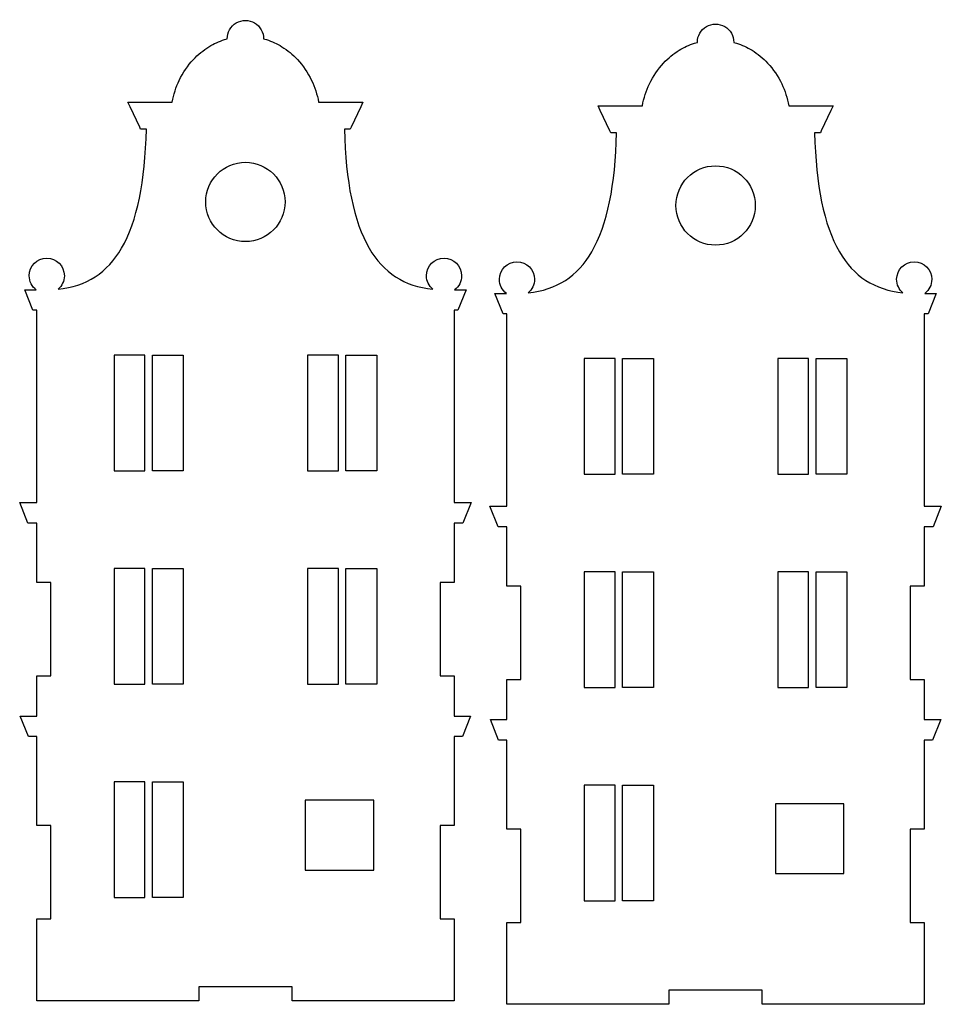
# Model space of a CAD drawing. Header units: millimetres. Extents: x -996 to 853, y -929 to 599.
# Tile 29 of 30: x 410 to 607, y 196 to 407. Entities that reach past the tile are written whole.
import ezdxf

# ---------------------------------------------------------------- set-up
doc = ezdxf.new("R2010")
doc.units = ezdxf.units.MM
doc.header["$MEASUREMENT"] = 0
doc.layers.add('Layer 1', color=7, linetype='Continuous')

msp = doc.modelspace()

# ---------------------------------------------------------------- linework, layer by layer
at = {"layer": 'Layer 1', "lineweight": 25}
for points, knots in [([(453.9839, 403.1296), (453.7839, 403.0796), (453.5839, 403.0196), (453.3839, 402.9696), (453.3839, 402.9696), (452.2239, 402.5896), (451.1139, 402.0796), (450.0739, 401.4396), (450.0739, 401.4396), (448.8539, 400.6896), (447.7239, 399.7596), (446.7339, 398.6996), (446.7339, 398.6996), (445.5139, 397.3996), (444.4839, 395.8896), (443.6939, 394.2296), (443.6939, 394.2296), (443.0039, 392.7796), (442.4939, 391.2096), (442.1939, 389.5596), (442.1939, 389.5596), (442.1939, 389.5596), (438.2939, 389.5696), (438.2939, 389.5696), (438.2939, 389.5696), (438.2939, 389.5696), (433.7939, 389.5696), (433.7939, 389.5696), (433.7939, 389.5696), (433.7939, 389.5696), (432.6839, 389.5696), (432.6839, 389.5696), (432.6839, 389.5696), (432.6839, 389.5696), (433.1539, 388.5696), (433.1539, 388.5696), (433.1539, 388.5696), (433.1539, 388.5696), (435.2239, 384.1796), (435.2239, 384.1796), (435.2239, 384.1796), (435.2239, 384.1796), (435.4139, 383.7696), (435.4139, 383.7696), (435.4139, 383.7696), (435.4139, 383.7696), (436.6539, 383.7696), (436.6539, 383.7696), (436.6539, 383.7696), (436.4039, 372.5196), (434.6839, 364.0096), (431.3539, 358.2596), (431.3539, 358.2596), (428.3039, 353.0196), (423.8139, 350.0996), (417.7439, 349.4696), (417.7439, 349.4696), (418.5639, 350.1696), (419.0839, 351.1996), (419.0839, 352.3596), (419.0839, 352.3596), (419.0839, 354.4396), (417.4039, 356.1296), (415.3239, 356.1296), (415.3239, 356.1296), (413.2439, 356.1296), (411.5539, 354.4396), (411.5539, 352.3596), (411.5539, 352.3596), (411.5539, 351.1296), (412.1439, 350.0396), (413.0539, 349.3496), (413.0539, 349.3496), (413.0539, 349.3496), (410.5839, 349.3496), (410.5839, 349.3496), (410.5839, 349.3496), (410.5839, 349.3496), (412.3439, 344.9696), (412.3439, 344.9696), (412.3439, 344.9696), (412.3439, 344.9696), (413.1539, 344.9696), (413.1539, 344.9696), (413.1539, 344.9696), (413.1539, 344.9696), (413.1539, 303.7296), (413.1539, 303.7296), (413.1539, 303.7296), (413.1539, 303.7296), (409.5139, 303.7296), (409.5139, 303.7296), (409.5139, 303.7296), (409.5139, 303.7296), (411.2839, 299.3296), (411.2839, 299.3296), (411.2839, 299.3296), (411.2839, 299.3296), (413.1539, 299.3296), (413.1539, 299.3296), (413.1539, 299.3296), (413.1539, 299.3296), (413.1539, 286.5896), (413.1539, 286.5896), (413.1539, 286.5896), (413.1539, 286.5896), (416.1539, 286.5896), (416.1539, 286.5896), (416.1539, 286.5896), (416.1539, 286.5896), (416.1539, 266.5896), (416.1539, 266.5896), (416.1539, 266.5896), (416.1539, 266.5896), (413.1539, 266.5896), (413.1539, 266.5896), (413.1539, 266.5896), (413.1539, 266.5896), (413.1539, 257.9996), (413.1539, 257.9996), (413.1539, 257.9996), (413.1539, 257.9996), (409.6239, 257.9996), (409.6239, 257.9996), (409.6239, 257.9996), (409.6239, 257.9996), (411.3939, 253.6096), (411.3939, 253.6096), (411.3939, 253.6096), (411.3939, 253.6096), (413.1539, 253.6096), (413.1539, 253.6096), (413.1539, 253.6096), (413.1539, 253.6096), (413.1539, 234.5096), (413.1539, 234.5096), (413.1539, 234.5096), (413.1539, 234.5096), (416.1539, 234.5096), (416.1539, 234.5096), (416.1539, 234.5096), (416.1539, 234.5096), (416.1539, 214.5096), (416.1539, 214.5096), (416.1539, 214.5096), (416.1539, 214.5096), (413.1539, 214.5096), (413.1539, 214.5096), (413.1539, 214.5096), (413.1539, 214.5096), (413.1539, 196.9696), (413.1539, 196.9696), (413.1539, 196.9696), (413.1539, 196.9696), (447.8839, 196.9696), (447.8839, 196.9696), (447.8839, 196.9696), (447.8839, 196.9696), (447.8839, 199.9696), (447.8839, 199.9696), (447.8839, 199.9696), (447.8839, 199.9696), (467.8839, 199.9696), (467.8839, 199.9696), (467.8839, 199.9696), (467.8839, 199.9696), (467.8839, 196.9696), (467.8839, 196.9696), (467.8839, 196.9696), (467.8839, 196.9696), (502.6139, 196.9696), (502.6139, 196.9696), (502.6139, 196.9696), (502.6139, 196.9696), (502.6139, 214.5096), (502.6139, 214.5096), (502.6139, 214.5096), (502.6139, 214.5096), (499.6139, 214.5096), (499.6139, 214.5096), (499.6139, 214.5096), (499.6139, 214.5096), (499.6139, 234.5096), (499.6139, 234.5096), (499.6139, 234.5096), (499.6139, 234.5096), (502.6139, 234.5096), (502.6139, 234.5096), (502.6139, 234.5096), (502.6139, 234.5096), (502.6139, 253.6096), (502.6139, 253.6096), (502.6139, 253.6096), (502.6139, 253.6096), (504.3739, 253.6096), (504.3739, 253.6096), (504.3739, 253.6096), (504.3739, 253.6096), (506.1439, 257.9996), (506.1439, 257.9996), (506.1439, 257.9996), (506.1439, 257.9996), (502.6139, 257.9996), (502.6139, 257.9996), (502.6139, 257.9996), (502.6139, 257.9996), (502.6139, 266.5896), (502.6139, 266.5896), (502.6139, 266.5896), (502.6139, 266.5896), (499.6139, 266.5896), (499.6139, 266.5896), (499.6139, 266.5896), (499.6139, 266.5896), (499.6139, 286.5896), (499.6139, 286.5896), (499.6139, 286.5896), (499.6139, 286.5896), (502.6139, 286.5896), (502.6139, 286.5896), (502.6139, 286.5896), (502.6139, 286.5896), (502.6139, 299.3296), (502.6139, 299.3296), (502.6139, 299.3296), (502.6139, 299.3296), (504.4839, 299.3296), (504.4839, 299.3296), (504.4839, 299.3296), (504.4839, 299.3296), (506.2539, 303.7296), (506.2539, 303.7296), (506.2539, 303.7296), (506.2539, 303.7296), (502.6139, 303.7296), (502.6139, 303.7296), (502.6139, 303.7296), (502.6139, 303.7296), (502.6139, 344.9696), (502.6139, 344.9696), (502.6139, 344.9696), (502.6139, 344.9696), (503.4139, 344.9696), (503.4139, 344.9696), (503.4139, 344.9696), (503.4139, 344.9696), (505.1839, 349.3496), (505.1839, 349.3496), (505.1839, 349.3496), (505.1839, 349.3496), (502.7139, 349.3496), (502.7139, 349.3496), (502.7139, 349.3496), (503.6239, 350.0396), (504.2139, 351.1296), (504.2139, 352.3596), (504.2139, 352.3596), (504.2139, 354.4396), (502.5239, 356.1296), (500.4439, 356.1296), (500.4439, 356.1296), (498.3639, 356.1296), (496.6739, 354.4396), (496.6739, 352.3596), (496.6739, 352.3596), (496.6739, 351.1996), (497.1939, 350.1696), (498.0239, 349.4696), (498.0239, 349.4696), (491.9439, 350.0996), (487.4539, 353.0196), (484.4139, 358.2596), (484.4139, 358.2596), (481.0739, 364.0096), (479.3639, 372.5196), (479.1039, 383.7696), (479.1039, 383.7696), (479.1039, 383.7696), (480.3539, 383.7696), (480.3539, 383.7696), (480.3539, 383.7696), (480.3539, 383.7696), (480.5439, 384.1796), (480.5439, 384.1796), (480.5439, 384.1796), (480.5439, 384.1796), (482.6039, 388.5696), (482.6039, 388.5696), (482.6039, 388.5696), (482.6039, 388.5696), (483.0739, 389.5696), (483.0739, 389.5696), (483.0739, 389.5696), (483.0739, 389.5696), (473.5639, 389.5596), (473.5639, 389.5596), (473.5639, 389.5596), (473.2639, 391.2096), (472.7539, 392.7796), (472.0639, 394.2296), (472.0639, 394.2296), (471.2739, 395.8896), (470.2539, 397.3996), (469.0339, 398.6996), (469.0339, 398.6996), (468.0339, 399.7596), (466.9139, 400.6896), (465.6939, 401.4396), (465.6939, 401.4396), (464.6539, 402.0796), (463.5439, 402.5896), (462.3739, 402.9696), (462.3739, 402.9696), (462.1739, 403.0196), (461.9839, 403.0796), (461.7839, 403.1296), (461.7839, 403.1296), (461.7939, 404.5296), (461.0539, 405.8296), (459.8439, 406.5396), (459.8439, 406.5396), (458.6339, 407.2396), (457.1339, 407.2396), (455.9239, 406.5396), (455.9239, 406.5396), (454.7039, 405.8296), (453.9639, 404.5296), (453.9839, 403.1296), (453.9839, 403.1296), (453.9839, 403.1296), (453.9839, 403.1296), (453.9839, 403.1296)], [0, 0, 0, 0, 0.01190476, 0.01190476, 0.01190476, 0.01190476, 0.02380952, 0.02380952, 0.02380952, 0.02380952, 0.03571429, 0.03571429, 0.03571429, 0.03571429, 0.04761905, 0.04761905, 0.04761905, 0.04761905, 0.05952381, 0.05952381, 0.05952381, 0.05952381, 0.07142857, 0.07142857, 0.07142857, 0.07142857, 0.08333333, 0.08333333, 0.08333333, 0.08333333, 0.0952381, 0.0952381, 0.0952381, 0.0952381, 0.10714286, 0.10714286, 0.10714286, 0.10714286, 0.11904762, 0.11904762, 0.11904762, 0.11904762, 0.13095238, 0.13095238, 0.13095238, 0.13095238, 0.14285714, 0.14285714, 0.14285714, 0.14285714, 0.1547619, 0.1547619, 0.1547619, 0.1547619, 0.16666667, 0.16666667, 0.16666667, 0.16666667, 0.17857143, 0.17857143, 0.17857143, 0.17857143, 0.19047619, 0.19047619, 0.19047619, 0.19047619, 0.20238095, 0.20238095, 0.20238095, 0.20238095, 0.21428571, 0.21428571, 0.21428571, 0.21428571, 0.22619048, 0.22619048, 0.22619048, 0.22619048, 0.23809524, 0.23809524, 0.23809524, 0.23809524, 0.25, 0.25, 0.25, 0.25, 0.26190476, 0.26190476, 0.26190476, 0.26190476, 0.27380952, 0.27380952, 0.27380952, 0.27380952, 0.28571429, 0.28571429, 0.28571429, 0.28571429, 0.29761905, 0.29761905, 0.29761905, 0.29761905, 0.30952381, 0.30952381, 0.30952381, 0.30952381, 0.32142857, 0.32142857, 0.32142857, 0.32142857, 0.33333333, 0.33333333, 0.33333333, 0.33333333, 0.3452381, 0.3452381, 0.3452381, 0.3452381, 0.35714286, 0.35714286, 0.35714286, 0.35714286, 0.36904762, 0.36904762, 0.36904762, 0.36904762, 0.38095238, 0.38095238, 0.38095238, 0.38095238, 0.39285714, 0.39285714, 0.39285714, 0.39285714, 0.4047619, 0.4047619, 0.4047619, 0.4047619, 0.41666667, 0.41666667, 0.41666667, 0.41666667, 0.42857143, 0.42857143, 0.42857143, 0.42857143, 0.44047619, 0.44047619, 0.44047619, 0.44047619, 0.45238095, 0.45238095, 0.45238095, 0.45238095, 0.46428571, 0.46428571, 0.46428571, 0.46428571, 0.47619048, 0.47619048, 0.47619048, 0.47619048, 0.48809524, 0.48809524, 0.48809524, 0.48809524, 0.5, 0.5, 0.5, 0.5, 0.51190476, 0.51190476, 0.51190476, 0.51190476, 0.52380952, 0.52380952, 0.52380952, 0.52380952, 0.53571429, 0.53571429, 0.53571429, 0.53571429, 0.54761905, 0.54761905, 0.54761905, 0.54761905, 0.55952381, 0.55952381, 0.55952381, 0.55952381, 0.57142857, 0.57142857, 0.57142857, 0.57142857, 0.58333333, 0.58333333, 0.58333333, 0.58333333, 0.5952381, 0.5952381, 0.5952381, 0.5952381, 0.60714286, 0.60714286, 0.60714286, 0.60714286, 0.61904762, 0.61904762, 0.61904762, 0.61904762, 0.63095238, 0.63095238, 0.63095238, 0.63095238, 0.64285714, 0.64285714, 0.64285714, 0.64285714, 0.6547619, 0.6547619, 0.6547619, 0.6547619, 0.66666667, 0.66666667, 0.66666667, 0.66666667, 0.67857143, 0.67857143, 0.67857143, 0.67857143, 0.69047619, 0.69047619, 0.69047619, 0.69047619, 0.70238095, 0.70238095, 0.70238095, 0.70238095, 0.71428571, 0.71428571, 0.71428571, 0.71428571, 0.72619048, 0.72619048, 0.72619048, 0.72619048, 0.73809524, 0.73809524, 0.73809524, 0.73809524, 0.75, 0.75, 0.75, 0.75, 0.76190476, 0.76190476, 0.76190476, 0.76190476, 0.77380952, 0.77380952, 0.77380952, 0.77380952, 0.78571429, 0.78571429, 0.78571429, 0.78571429, 0.79761905, 0.79761905, 0.79761905, 0.79761905, 0.80952381, 0.80952381, 0.80952381, 0.80952381, 0.82142857, 0.82142857, 0.82142857, 0.82142857, 0.83333333, 0.83333333, 0.83333333, 0.83333333, 0.8452381, 0.8452381, 0.8452381, 0.8452381, 0.85714286, 0.85714286, 0.85714286, 0.85714286, 0.86904762, 0.86904762, 0.86904762, 0.86904762, 0.88095238, 0.88095238, 0.88095238, 0.88095238, 0.89285714, 0.89285714, 0.89285714, 0.89285714, 0.9047619, 0.9047619, 0.9047619, 0.9047619, 0.91666667, 0.91666667, 0.91666667, 0.91666667, 0.92857143, 0.92857143, 0.92857143, 0.92857143, 0.94047619, 0.94047619, 0.94047619, 0.94047619, 0.95238095, 0.95238095, 0.95238095, 0.95238095, 0.96428571, 0.96428571, 0.96428571, 0.96428571, 0.97619048, 0.97619048, 0.97619048, 0.97619048, 1, 1, 1, 1]), ([(554.7339, 402.3696), (554.5339, 402.3196), (554.3339, 402.2596), (554.1439, 402.2096), (554.1439, 402.2096), (552.9739, 401.8296), (551.8639, 401.3196), (550.8239, 400.6796), (550.8239, 400.6796), (549.6039, 399.9196), (548.4839, 398.9996), (547.4839, 397.9296), (547.4839, 397.9296), (546.2639, 396.6296), (545.2439, 395.1296), (544.4539, 393.4596), (544.4539, 393.4596), (543.7639, 392.0196), (543.2539, 390.4496), (542.9539, 388.7996), (542.9539, 388.7996), (542.9539, 388.7996), (539.0439, 388.7996), (539.0439, 388.7996), (539.0439, 388.7996), (539.0439, 388.7996), (534.5439, 388.7996), (534.5439, 388.7996), (534.5439, 388.7996), (534.5439, 388.7996), (533.4439, 388.7996), (533.4439, 388.7996), (533.4439, 388.7996), (533.4439, 388.7996), (533.9139, 387.7996), (533.9139, 387.7996), (533.9139, 387.7996), (533.9139, 387.7996), (535.9739, 383.4196), (535.9739, 383.4196), (535.9739, 383.4196), (535.9739, 383.4196), (536.1639, 383.0096), (536.1639, 383.0096), (536.1639, 383.0096), (536.1639, 383.0096), (537.4139, 383.0096), (537.4139, 383.0096), (537.4139, 383.0096), (537.1539, 371.7496), (535.4439, 363.2496), (532.1039, 357.4996), (532.1039, 357.4996), (529.0639, 352.2596), (524.5739, 349.3296), (518.4939, 348.7096), (518.4939, 348.7096), (519.3239, 349.3996), (519.8439, 350.4396), (519.8439, 351.5996), (519.8439, 351.5996), (519.8439, 353.6796), (518.1539, 355.3696), (516.0739, 355.3696), (516.0739, 355.3696), (513.9939, 355.3696), (512.3039, 353.6796), (512.3039, 351.5996), (512.3039, 351.5996), (512.3039, 350.3696), (512.8939, 349.2796), (513.8039, 348.5896), (513.8039, 348.5896), (513.8039, 348.5896), (511.3339, 348.5896), (511.3339, 348.5896), (511.3339, 348.5896), (511.3339, 348.5896), (513.1039, 344.1996), (513.1039, 344.1996), (513.1039, 344.1996), (513.1039, 344.1996), (513.9039, 344.1996), (513.9039, 344.1996), (513.9039, 344.1996), (513.9039, 344.1996), (513.9039, 302.9596), (513.9039, 302.9596), (513.9039, 302.9596), (513.9039, 302.9596), (510.2639, 302.9596), (510.2639, 302.9596), (510.2639, 302.9596), (510.2639, 302.9596), (512.0339, 298.5696), (512.0339, 298.5696), (512.0339, 298.5696), (512.0339, 298.5696), (513.9039, 298.5696), (513.9039, 298.5696), (513.9039, 298.5696), (513.9039, 298.5696), (513.9039, 285.8296), (513.9039, 285.8296), (513.9039, 285.8296), (513.9039, 285.8296), (516.9039, 285.8296), (516.9039, 285.8296), (516.9039, 285.8296), (516.9039, 285.8296), (516.9039, 265.8296), (516.9039, 265.8296), (516.9039, 265.8296), (516.9039, 265.8296), (513.9039, 265.8296), (513.9039, 265.8296), (513.9039, 265.8296), (513.9039, 265.8296), (513.9039, 257.2396), (513.9039, 257.2396), (513.9039, 257.2396), (513.9039, 257.2396), (510.3739, 257.2396), (510.3739, 257.2396), (510.3739, 257.2396), (510.3739, 257.2396), (512.1439, 252.8396), (512.1439, 252.8396), (512.1439, 252.8396), (512.1439, 252.8396), (513.9039, 252.8396), (513.9039, 252.8396), (513.9039, 252.8396), (513.9039, 252.8396), (513.9039, 233.7396), (513.9039, 233.7396), (513.9039, 233.7396), (513.9039, 233.7396), (516.9039, 233.7396), (516.9039, 233.7396), (516.9039, 233.7396), (516.9039, 233.7396), (516.9039, 213.7396), (516.9039, 213.7396), (516.9039, 213.7396), (516.9039, 213.7396), (513.9039, 213.7396), (513.9039, 213.7396), (513.9039, 213.7396), (513.9039, 213.7396), (513.9039, 196.2096), (513.9039, 196.2096), (513.9039, 196.2096), (513.9039, 196.2096), (548.6339, 196.2096), (548.6339, 196.2096), (548.6339, 196.2096), (548.6339, 196.2096), (548.6339, 199.2096), (548.6339, 199.2096), (548.6339, 199.2096), (548.6339, 199.2096), (568.6339, 199.2096), (568.6339, 199.2096), (568.6339, 199.2096), (568.6339, 199.2096), (568.6339, 196.2096), (568.6339, 196.2096), (568.6339, 196.2096), (568.6339, 196.2096), (603.3639, 196.2096), (603.3639, 196.2096), (603.3639, 196.2096), (603.3639, 196.2096), (603.3639, 213.7396), (603.3639, 213.7396), (603.3639, 213.7396), (603.3639, 213.7396), (600.3639, 213.7396), (600.3639, 213.7396), (600.3639, 213.7396), (600.3639, 213.7396), (600.3639, 233.7396), (600.3639, 233.7396), (600.3639, 233.7396), (600.3639, 233.7396), (603.3639, 233.7396), (603.3639, 233.7396), (603.3639, 233.7396), (603.3639, 233.7396), (603.3639, 252.8396), (603.3639, 252.8396), (603.3639, 252.8396), (603.3639, 252.8396), (605.1239, 252.8396), (605.1239, 252.8396), (605.1239, 252.8396), (605.1239, 252.8396), (606.8939, 257.2396), (606.8939, 257.2396), (606.8939, 257.2396), (606.8939, 257.2396), (603.3639, 257.2396), (603.3639, 257.2396), (603.3639, 257.2396), (603.3639, 257.2396), (603.3639, 265.8296), (603.3639, 265.8296), (603.3639, 265.8296), (603.3639, 265.8296), (600.3639, 265.8296), (600.3639, 265.8296), (600.3639, 265.8296), (600.3639, 265.8296), (600.3639, 285.8296), (600.3639, 285.8296), (600.3639, 285.8296), (600.3639, 285.8296), (603.3639, 285.8296), (603.3639, 285.8296), (603.3639, 285.8296), (603.3639, 285.8296), (603.3639, 298.5696), (603.3639, 298.5696), (603.3639, 298.5696), (603.3639, 298.5696), (605.2339, 298.5696), (605.2339, 298.5696), (605.2339, 298.5696), (605.2339, 298.5696), (607.0039, 302.9596), (607.0039, 302.9596), (607.0039, 302.9596), (607.0039, 302.9596), (603.3639, 302.9596), (603.3639, 302.9596), (603.3639, 302.9596), (603.3639, 302.9596), (603.3639, 344.1996), (603.3639, 344.1996), (603.3639, 344.1996), (603.3639, 344.1996), (604.1739, 344.1996), (604.1739, 344.1996), (604.1739, 344.1996), (604.1739, 344.1996), (605.9339, 348.5896), (605.9339, 348.5896), (605.9339, 348.5896), (605.9339, 348.5896), (603.4639, 348.5896), (603.4639, 348.5896), (603.4639, 348.5896), (604.3739, 349.2796), (604.9639, 350.3696), (604.9639, 351.5996), (604.9639, 351.5996), (604.9639, 353.6796), (603.2739, 355.3696), (601.1939, 355.3696), (601.1939, 355.3696), (599.1139, 355.3696), (597.4339, 353.6796), (597.4339, 351.5996), (597.4339, 351.5996), (597.4339, 350.4396), (597.9539, 349.3996), (598.7739, 348.7096), (598.7739, 348.7096), (592.7039, 349.3296), (588.2139, 352.2596), (585.1639, 357.4996), (585.1639, 357.4996), (581.8339, 363.2496), (580.1139, 371.7496), (579.8639, 383.0096), (579.8639, 383.0096), (579.8639, 383.0096), (581.1039, 383.0096), (581.1039, 383.0096), (581.1039, 383.0096), (581.1039, 383.0096), (581.2939, 383.4196), (581.2939, 383.4196), (581.2939, 383.4196), (581.2939, 383.4196), (583.3639, 387.7996), (583.3639, 387.7996), (583.3639, 387.7996), (583.3639, 387.7996), (583.8339, 388.7996), (583.8339, 388.7996), (583.8339, 388.7996), (583.8339, 388.7996), (574.3239, 388.7996), (574.3239, 388.7996), (574.3239, 388.7996), (574.0239, 390.4496), (573.5139, 392.0196), (572.8239, 393.4596), (572.8239, 393.4596), (572.0339, 395.1296), (571.0039, 396.6296), (569.7839, 397.9296), (569.7839, 397.9296), (568.7939, 398.9996), (567.6639, 399.9196), (566.4439, 400.6796), (566.4439, 400.6796), (565.4039, 401.3196), (564.2939, 401.8296), (563.1339, 402.2096), (563.1339, 402.2096), (562.9339, 402.2596), (562.7339, 402.3196), (562.5339, 402.3696), (562.5339, 402.3696), (562.5539, 403.7696), (561.8039, 405.0696), (560.5939, 405.7696), (560.5939, 405.7696), (559.3839, 406.4796), (557.8839, 406.4796), (556.6739, 405.7696), (556.6739, 405.7696), (555.4639, 405.0696), (554.7239, 403.7696), (554.7339, 402.3696), (554.7339, 402.3696), (554.7339, 402.3696), (554.7339, 402.3696), (554.7339, 402.3696)], [0, 0, 0, 0, 0.01190476, 0.01190476, 0.01190476, 0.01190476, 0.02380952, 0.02380952, 0.02380952, 0.02380952, 0.03571429, 0.03571429, 0.03571429, 0.03571429, 0.04761905, 0.04761905, 0.04761905, 0.04761905, 0.05952381, 0.05952381, 0.05952381, 0.05952381, 0.07142857, 0.07142857, 0.07142857, 0.07142857, 0.08333333, 0.08333333, 0.08333333, 0.08333333, 0.0952381, 0.0952381, 0.0952381, 0.0952381, 0.10714286, 0.10714286, 0.10714286, 0.10714286, 0.11904762, 0.11904762, 0.11904762, 0.11904762, 0.13095238, 0.13095238, 0.13095238, 0.13095238, 0.14285714, 0.14285714, 0.14285714, 0.14285714, 0.1547619, 0.1547619, 0.1547619, 0.1547619, 0.16666667, 0.16666667, 0.16666667, 0.16666667, 0.17857143, 0.17857143, 0.17857143, 0.17857143, 0.19047619, 0.19047619, 0.19047619, 0.19047619, 0.20238095, 0.20238095, 0.20238095, 0.20238095, 0.21428571, 0.21428571, 0.21428571, 0.21428571, 0.22619048, 0.22619048, 0.22619048, 0.22619048, 0.23809524, 0.23809524, 0.23809524, 0.23809524, 0.25, 0.25, 0.25, 0.25, 0.26190476, 0.26190476, 0.26190476, 0.26190476, 0.27380952, 0.27380952, 0.27380952, 0.27380952, 0.28571429, 0.28571429, 0.28571429, 0.28571429, 0.29761905, 0.29761905, 0.29761905, 0.29761905, 0.30952381, 0.30952381, 0.30952381, 0.30952381, 0.32142857, 0.32142857, 0.32142857, 0.32142857, 0.33333333, 0.33333333, 0.33333333, 0.33333333, 0.3452381, 0.3452381, 0.3452381, 0.3452381, 0.35714286, 0.35714286, 0.35714286, 0.35714286, 0.36904762, 0.36904762, 0.36904762, 0.36904762, 0.38095238, 0.38095238, 0.38095238, 0.38095238, 0.39285714, 0.39285714, 0.39285714, 0.39285714, 0.4047619, 0.4047619, 0.4047619, 0.4047619, 0.41666667, 0.41666667, 0.41666667, 0.41666667, 0.42857143, 0.42857143, 0.42857143, 0.42857143, 0.44047619, 0.44047619, 0.44047619, 0.44047619, 0.45238095, 0.45238095, 0.45238095, 0.45238095, 0.46428571, 0.46428571, 0.46428571, 0.46428571, 0.47619048, 0.47619048, 0.47619048, 0.47619048, 0.48809524, 0.48809524, 0.48809524, 0.48809524, 0.5, 0.5, 0.5, 0.5, 0.51190476, 0.51190476, 0.51190476, 0.51190476, 0.52380952, 0.52380952, 0.52380952, 0.52380952, 0.53571429, 0.53571429, 0.53571429, 0.53571429, 0.54761905, 0.54761905, 0.54761905, 0.54761905, 0.55952381, 0.55952381, 0.55952381, 0.55952381, 0.57142857, 0.57142857, 0.57142857, 0.57142857, 0.58333333, 0.58333333, 0.58333333, 0.58333333, 0.5952381, 0.5952381, 0.5952381, 0.5952381, 0.60714286, 0.60714286, 0.60714286, 0.60714286, 0.61904762, 0.61904762, 0.61904762, 0.61904762, 0.63095238, 0.63095238, 0.63095238, 0.63095238, 0.64285714, 0.64285714, 0.64285714, 0.64285714, 0.6547619, 0.6547619, 0.6547619, 0.6547619, 0.66666667, 0.66666667, 0.66666667, 0.66666667, 0.67857143, 0.67857143, 0.67857143, 0.67857143, 0.69047619, 0.69047619, 0.69047619, 0.69047619, 0.70238095, 0.70238095, 0.70238095, 0.70238095, 0.71428571, 0.71428571, 0.71428571, 0.71428571, 0.72619048, 0.72619048, 0.72619048, 0.72619048, 0.73809524, 0.73809524, 0.73809524, 0.73809524, 0.75, 0.75, 0.75, 0.75, 0.76190476, 0.76190476, 0.76190476, 0.76190476, 0.77380952, 0.77380952, 0.77380952, 0.77380952, 0.78571429, 0.78571429, 0.78571429, 0.78571429, 0.79761905, 0.79761905, 0.79761905, 0.79761905, 0.80952381, 0.80952381, 0.80952381, 0.80952381, 0.82142857, 0.82142857, 0.82142857, 0.82142857, 0.83333333, 0.83333333, 0.83333333, 0.83333333, 0.8452381, 0.8452381, 0.8452381, 0.8452381, 0.85714286, 0.85714286, 0.85714286, 0.85714286, 0.86904762, 0.86904762, 0.86904762, 0.86904762, 0.88095238, 0.88095238, 0.88095238, 0.88095238, 0.89285714, 0.89285714, 0.89285714, 0.89285714, 0.9047619, 0.9047619, 0.9047619, 0.9047619, 0.91666667, 0.91666667, 0.91666667, 0.91666667, 0.92857143, 0.92857143, 0.92857143, 0.92857143, 0.94047619, 0.94047619, 0.94047619, 0.94047619, 0.95238095, 0.95238095, 0.95238095, 0.95238095, 0.96428571, 0.96428571, 0.96428571, 0.96428571, 0.97619048, 0.97619048, 0.97619048, 0.97619048, 1, 1, 1, 1]), ([(466.3839, 368.1896), (466.3839, 372.8796), (462.5739, 376.6896), (457.8839, 376.6896), (457.8839, 376.6896), (453.1839, 376.6896), (449.3839, 372.8796), (449.3839, 368.1896), (449.3839, 368.1896), (449.3839, 363.4896), (453.1839, 359.6896), (457.8839, 359.6896), (457.8839, 359.6896), (462.5739, 359.6896), (466.3839, 363.4896), (466.3839, 368.1896)], [0, 0, 0, 0, 0.2, 0.2, 0.2, 0.2, 0.4, 0.4, 0.4, 0.4, 0.6, 0.6, 0.6, 0.6, 1, 1, 1, 1]), ([(567.1339, 367.4196), (567.1339, 372.1196), (563.3339, 375.9196), (558.6339, 375.9196), (558.6339, 375.9196), (553.9439, 375.9196), (550.1339, 372.1196), (550.1339, 367.4196), (550.1339, 367.4196), (550.1339, 362.7296), (553.9439, 358.9196), (558.6339, 358.9196), (558.6339, 358.9196), (563.3339, 358.9196), (567.1339, 362.7296), (567.1339, 367.4196)], [0, 0, 0, 0, 0.2, 0.2, 0.2, 0.2, 0.4, 0.4, 0.4, 0.4, 0.6, 0.6, 0.6, 0.6, 1, 1, 1, 1]), ([(436.3539, 335.3696), (436.3539, 335.3696), (436.3539, 310.5696), (436.3539, 310.5696), (436.3539, 310.5696), (436.3539, 310.5696), (429.7539, 310.5696), (429.7539, 310.5696), (429.7539, 310.5696), (429.7539, 310.5696), (429.7539, 335.3696), (429.7539, 335.3696), (429.7539, 335.3696), (429.7539, 335.3696), (436.3539, 335.3696), (436.3539, 335.3696)], [0, 0, 0, 0, 0.2, 0.2, 0.2, 0.2, 0.4, 0.4, 0.4, 0.4, 0.6, 0.6, 0.6, 0.6, 1, 1, 1, 1]), ([(437.9539, 310.5696), (437.9539, 310.5696), (444.5539, 310.5696), (444.5539, 310.5696), (444.5539, 310.5696), (444.5539, 310.5696), (444.5539, 335.3696), (444.5539, 335.3696), (444.5539, 335.3696), (444.5539, 335.3696), (437.9539, 335.3696), (437.9539, 335.3696), (437.9539, 335.3696), (437.9539, 335.3696), (437.9539, 310.5696), (437.9539, 310.5696)], [0, 0, 0, 0, 0.2, 0.2, 0.2, 0.2, 0.4, 0.4, 0.4, 0.4, 0.6, 0.6, 0.6, 0.6, 1, 1, 1, 1]), ([(477.8139, 335.3696), (477.8139, 335.3696), (477.8139, 310.5696), (477.8139, 310.5696), (477.8139, 310.5696), (477.8139, 310.5696), (471.2139, 310.5696), (471.2139, 310.5696), (471.2139, 310.5696), (471.2139, 310.5696), (471.2139, 335.3696), (471.2139, 335.3696), (471.2139, 335.3696), (471.2139, 335.3696), (477.8139, 335.3696), (477.8139, 335.3696)], [0, 0, 0, 0, 0.2, 0.2, 0.2, 0.2, 0.4, 0.4, 0.4, 0.4, 0.6, 0.6, 0.6, 0.6, 1, 1, 1, 1]), ([(479.4139, 310.5696), (479.4139, 310.5696), (486.0139, 310.5696), (486.0139, 310.5696), (486.0139, 310.5696), (486.0139, 310.5696), (486.0139, 335.3696), (486.0139, 335.3696), (486.0139, 335.3696), (486.0139, 335.3696), (479.4139, 335.3696), (479.4139, 335.3696), (479.4139, 335.3696), (479.4139, 335.3696), (479.4139, 310.5696), (479.4139, 310.5696)], [0, 0, 0, 0, 0.2, 0.2, 0.2, 0.2, 0.4, 0.4, 0.4, 0.4, 0.6, 0.6, 0.6, 0.6, 1, 1, 1, 1]), ([(537.1039, 334.5996), (537.1039, 334.5996), (537.1039, 309.7996), (537.1039, 309.7996), (537.1039, 309.7996), (537.1039, 309.7996), (530.5039, 309.7996), (530.5039, 309.7996), (530.5039, 309.7996), (530.5039, 309.7996), (530.5039, 334.5996), (530.5039, 334.5996), (530.5039, 334.5996), (530.5039, 334.5996), (537.1039, 334.5996), (537.1039, 334.5996)], [0, 0, 0, 0, 0.2, 0.2, 0.2, 0.2, 0.4, 0.4, 0.4, 0.4, 0.6, 0.6, 0.6, 0.6, 1, 1, 1, 1]), ([(538.7039, 309.7996), (538.7039, 309.7996), (545.3039, 309.7996), (545.3039, 309.7996), (545.3039, 309.7996), (545.3039, 309.7996), (545.3039, 334.5996), (545.3039, 334.5996), (545.3039, 334.5996), (545.3039, 334.5996), (538.7039, 334.5996), (538.7039, 334.5996), (538.7039, 334.5996), (538.7039, 334.5996), (538.7039, 309.7996), (538.7039, 309.7996)], [0, 0, 0, 0, 0.2, 0.2, 0.2, 0.2, 0.4, 0.4, 0.4, 0.4, 0.6, 0.6, 0.6, 0.6, 1, 1, 1, 1]), ([(578.5639, 334.5996), (578.5639, 334.5996), (578.5639, 309.7996), (578.5639, 309.7996), (578.5639, 309.7996), (578.5639, 309.7996), (571.9639, 309.7996), (571.9639, 309.7996), (571.9639, 309.7996), (571.9639, 309.7996), (571.9639, 334.5996), (571.9639, 334.5996), (571.9639, 334.5996), (571.9639, 334.5996), (578.5639, 334.5996), (578.5639, 334.5996)], [0, 0, 0, 0, 0.2, 0.2, 0.2, 0.2, 0.4, 0.4, 0.4, 0.4, 0.6, 0.6, 0.6, 0.6, 1, 1, 1, 1]), ([(580.1639, 309.7996), (580.1639, 309.7996), (586.7639, 309.7996), (586.7639, 309.7996), (586.7639, 309.7996), (586.7639, 309.7996), (586.7639, 334.5996), (586.7639, 334.5996), (586.7639, 334.5996), (586.7639, 334.5996), (580.1639, 334.5996), (580.1639, 334.5996), (580.1639, 334.5996), (580.1639, 334.5996), (580.1639, 309.7996), (580.1639, 309.7996)], [0, 0, 0, 0, 0.2, 0.2, 0.2, 0.2, 0.4, 0.4, 0.4, 0.4, 0.6, 0.6, 0.6, 0.6, 1, 1, 1, 1]), ([(436.3539, 289.6396), (436.3539, 289.6396), (436.3539, 264.8396), (436.3539, 264.8396), (436.3539, 264.8396), (436.3539, 264.8396), (429.7539, 264.8396), (429.7539, 264.8396), (429.7539, 264.8396), (429.7539, 264.8396), (429.7539, 289.6396), (429.7539, 289.6396), (429.7539, 289.6396), (429.7539, 289.6396), (436.3539, 289.6396), (436.3539, 289.6396)], [0, 0, 0, 0, 0.2, 0.2, 0.2, 0.2, 0.4, 0.4, 0.4, 0.4, 0.6, 0.6, 0.6, 0.6, 1, 1, 1, 1]), ([(437.9539, 264.8396), (437.9539, 264.8396), (444.5539, 264.8396), (444.5539, 264.8396), (444.5539, 264.8396), (444.5539, 264.8396), (444.5539, 289.6396), (444.5539, 289.6396), (444.5539, 289.6396), (444.5539, 289.6396), (437.9539, 289.6396), (437.9539, 289.6396), (437.9539, 289.6396), (437.9539, 289.6396), (437.9539, 264.8396), (437.9539, 264.8396)], [0, 0, 0, 0, 0.2, 0.2, 0.2, 0.2, 0.4, 0.4, 0.4, 0.4, 0.6, 0.6, 0.6, 0.6, 1, 1, 1, 1]), ([(477.8139, 289.6396), (477.8139, 289.6396), (477.8139, 264.8396), (477.8139, 264.8396), (477.8139, 264.8396), (477.8139, 264.8396), (471.2139, 264.8396), (471.2139, 264.8396), (471.2139, 264.8396), (471.2139, 264.8396), (471.2139, 289.6396), (471.2139, 289.6396), (471.2139, 289.6396), (471.2139, 289.6396), (477.8139, 289.6396), (477.8139, 289.6396)], [0, 0, 0, 0, 0.2, 0.2, 0.2, 0.2, 0.4, 0.4, 0.4, 0.4, 0.6, 0.6, 0.6, 0.6, 1, 1, 1, 1]), ([(479.4139, 264.8396), (479.4139, 264.8396), (486.0139, 264.8396), (486.0139, 264.8396), (486.0139, 264.8396), (486.0139, 264.8396), (486.0139, 289.6396), (486.0139, 289.6396), (486.0139, 289.6396), (486.0139, 289.6396), (479.4139, 289.6396), (479.4139, 289.6396), (479.4139, 289.6396), (479.4139, 289.6396), (479.4139, 264.8396), (479.4139, 264.8396)], [0, 0, 0, 0, 0.2, 0.2, 0.2, 0.2, 0.4, 0.4, 0.4, 0.4, 0.6, 0.6, 0.6, 0.6, 1, 1, 1, 1]), ([(537.1039, 288.8796), (537.1039, 288.8796), (537.1039, 264.0796), (537.1039, 264.0796), (537.1039, 264.0796), (537.1039, 264.0796), (530.5039, 264.0796), (530.5039, 264.0796), (530.5039, 264.0796), (530.5039, 264.0796), (530.5039, 288.8796), (530.5039, 288.8796), (530.5039, 288.8796), (530.5039, 288.8796), (537.1039, 288.8796), (537.1039, 288.8796)], [0, 0, 0, 0, 0.2, 0.2, 0.2, 0.2, 0.4, 0.4, 0.4, 0.4, 0.6, 0.6, 0.6, 0.6, 1, 1, 1, 1]), ([(538.7039, 264.0796), (538.7039, 264.0796), (545.3039, 264.0796), (545.3039, 264.0796), (545.3039, 264.0796), (545.3039, 264.0796), (545.3039, 288.8796), (545.3039, 288.8796), (545.3039, 288.8796), (545.3039, 288.8796), (538.7039, 288.8796), (538.7039, 288.8796), (538.7039, 288.8796), (538.7039, 288.8796), (538.7039, 264.0796), (538.7039, 264.0796)], [0, 0, 0, 0, 0.2, 0.2, 0.2, 0.2, 0.4, 0.4, 0.4, 0.4, 0.6, 0.6, 0.6, 0.6, 1, 1, 1, 1]), ([(578.5639, 288.8796), (578.5639, 288.8796), (578.5639, 264.0796), (578.5639, 264.0796), (578.5639, 264.0796), (578.5639, 264.0796), (571.9639, 264.0796), (571.9639, 264.0796), (571.9639, 264.0796), (571.9639, 264.0796), (571.9639, 288.8796), (571.9639, 288.8796), (571.9639, 288.8796), (571.9639, 288.8796), (578.5639, 288.8796), (578.5639, 288.8796)], [0, 0, 0, 0, 0.2, 0.2, 0.2, 0.2, 0.4, 0.4, 0.4, 0.4, 0.6, 0.6, 0.6, 0.6, 1, 1, 1, 1]), ([(580.1639, 264.0796), (580.1639, 264.0796), (586.7639, 264.0796), (586.7639, 264.0796), (586.7639, 264.0796), (586.7639, 264.0796), (586.7639, 288.8796), (586.7639, 288.8796), (586.7639, 288.8796), (586.7639, 288.8796), (580.1639, 288.8796), (580.1639, 288.8796), (580.1639, 288.8796), (580.1639, 288.8796), (580.1639, 264.0796), (580.1639, 264.0796)], [0, 0, 0, 0, 0.2, 0.2, 0.2, 0.2, 0.4, 0.4, 0.4, 0.4, 0.6, 0.6, 0.6, 0.6, 1, 1, 1, 1]), ([(436.3539, 243.9196), (436.3539, 243.9196), (436.3539, 219.1196), (436.3539, 219.1196), (436.3539, 219.1196), (436.3539, 219.1196), (429.7539, 219.1196), (429.7539, 219.1196), (429.7539, 219.1196), (429.7539, 219.1196), (429.7539, 243.9196), (429.7539, 243.9196), (429.7539, 243.9196), (429.7539, 243.9196), (436.3539, 243.9196), (436.3539, 243.9196)], [0, 0, 0, 0, 0.2, 0.2, 0.2, 0.2, 0.4, 0.4, 0.4, 0.4, 0.6, 0.6, 0.6, 0.6, 1, 1, 1, 1]), ([(437.9539, 219.1196), (437.9539, 219.1196), (444.5539, 219.1196), (444.5539, 219.1196), (444.5539, 219.1196), (444.5539, 219.1196), (444.5539, 243.9196), (444.5539, 243.9196), (444.5539, 243.9196), (444.5539, 243.9196), (437.9539, 243.9196), (437.9539, 243.9196), (437.9539, 243.9196), (437.9539, 243.9196), (437.9539, 219.1196), (437.9539, 219.1196)], [0, 0, 0, 0, 0.2, 0.2, 0.2, 0.2, 0.4, 0.4, 0.4, 0.4, 0.6, 0.6, 0.6, 0.6, 1, 1, 1, 1]), ([(537.1039, 243.1596), (537.1039, 243.1596), (537.1039, 218.3596), (537.1039, 218.3596), (537.1039, 218.3596), (537.1039, 218.3596), (530.5039, 218.3596), (530.5039, 218.3596), (530.5039, 218.3596), (530.5039, 218.3596), (530.5039, 243.1596), (530.5039, 243.1596), (530.5039, 243.1596), (530.5039, 243.1596), (537.1039, 243.1596), (537.1039, 243.1596)], [0, 0, 0, 0, 0.2, 0.2, 0.2, 0.2, 0.4, 0.4, 0.4, 0.4, 0.6, 0.6, 0.6, 0.6, 1, 1, 1, 1]), ([(538.7039, 218.3596), (538.7039, 218.3596), (545.3039, 218.3596), (545.3039, 218.3596), (545.3039, 218.3596), (545.3039, 218.3596), (545.3039, 243.1596), (545.3039, 243.1596), (545.3039, 243.1596), (545.3039, 243.1596), (538.7039, 243.1596), (538.7039, 243.1596), (538.7039, 243.1596), (538.7039, 243.1596), (538.7039, 218.3596), (538.7039, 218.3596)], [0, 0, 0, 0, 0.2, 0.2, 0.2, 0.2, 0.4, 0.4, 0.4, 0.4, 0.6, 0.6, 0.6, 0.6, 1, 1, 1, 1]), ([(470.7139, 224.9696), (470.7139, 224.9696), (470.7139, 239.9696), (470.7139, 239.9696), (470.7139, 239.9696), (470.7139, 239.9696), (485.3839, 239.9696), (485.3839, 239.9696), (485.3839, 239.9696), (485.3839, 239.9696), (485.3839, 224.9696), (485.3839, 224.9696), (485.3839, 224.9696), (485.3839, 224.9696), (470.7139, 224.9696), (470.7139, 224.9696)], [0, 0, 0, 0, 0.2, 0.2, 0.2, 0.2, 0.4, 0.4, 0.4, 0.4, 0.6, 0.6, 0.6, 0.6, 1, 1, 1, 1]), ([(571.4639, 224.2096), (571.4639, 224.2096), (571.4639, 239.2096), (571.4639, 239.2096), (571.4639, 239.2096), (571.4639, 239.2096), (586.1339, 239.2096), (586.1339, 239.2096), (586.1339, 239.2096), (586.1339, 239.2096), (586.1339, 224.2096), (586.1339, 224.2096), (586.1339, 224.2096), (586.1339, 224.2096), (571.4639, 224.2096), (571.4639, 224.2096)], [0, 0, 0, 0, 0.2, 0.2, 0.2, 0.2, 0.4, 0.4, 0.4, 0.4, 0.6, 0.6, 0.6, 0.6, 1, 1, 1, 1])]:
    msp.add_open_spline(points, degree=3, knots=knots, dxfattribs=at)

doc.saveas('drawing.dxf')
